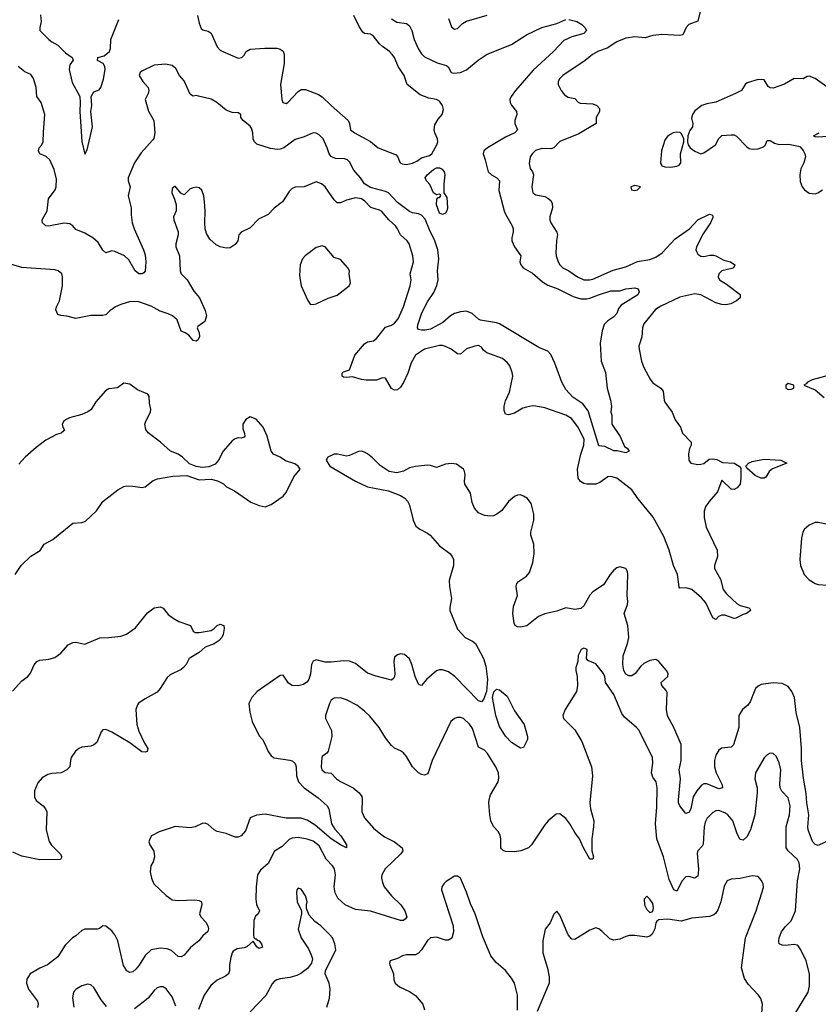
# Model space of a CAD drawing. Header units: inches. Extents: x 2001573 to 2220545, y 644482 to 846830.
# Tile 95 of 256: x 2040136 to 2045451, y 730748 to 737302. Entities that reach past the tile are written whole.
import ezdxf

# ---------------------------------------------------------------- set-up
doc = ezdxf.new("R2010")
doc.units = ezdxf.units.IN
doc.header["$MEASUREMENT"] = 0
doc.layers.add('C0743', color=7, linetype='Continuous')

msp = doc.modelspace()

# ---------------------------------------------------------------- linework, layer by layer
at = {"layer": 'C0743', "color": 5}
for points, elevation in [([(2044664, 737356), (2044648.2, 737291.8), (2044590, 737269.8), (2044571.9, 737250), (2044550, 737202.2), (2044530, 737196.5), (2044410, 737204.6), (2044350, 737197.5), (2044298.4, 737181.7), (2044230, 737187.9), (2044170, 737179.8), (2044110, 737153.7), (2044046.6, 737113.4), (2043987.9, 737092.1), (2043948, 737070), (2043899.5, 737030), (2043750, 736929.7), (2043730.3, 736910), (2043719, 736890), (2043719.7, 736870), (2043738.8, 736830), (2043761.5, 736801.5), (2043787.2, 736787.2), (2043830, 736777), (2043852.4, 736752.4), (2043865.4, 736745.4), (2043950, 736742.2), (2043977.6, 736730), (2043994.4, 736710), (2043994.9, 736690), (2043972, 736650), (2043972.4, 736610), (2043858.2, 736541.8), (2043730, 736490.9), (2043690, 736448.6), (2043670, 736442.6), (2043610, 736443.7), (2043569.4, 736430.6), (2043548, 736412), (2043533.6, 736390), (2043525.7, 736345.7), (2043532.3, 736312.3), (2043548.7, 736290), (2043555.2, 736270), (2043544.6, 736190), (2043550.3, 736150.3), (2043570, 736136.5), (2043630, 736124.5), (2043650, 736114.9), (2043670, 736099), (2043679.6, 736079.6), (2043683, 736050), (2043663.2, 735990), (2043663.9, 735970), (2043671.1, 735950), (2043711.7, 735888.3), (2043714.6, 735870), (2043707.6, 735830), (2043704.4, 735750), (2043706, 735730), (2043719.7, 735690), (2043731.3, 735670), (2043750, 735651.3), (2043790.3, 735630), (2043848, 735590), (2043890, 735570.3), (2043928, 735570), (2043950, 735575.9), (2044086.2, 735633.8), (2044170, 735657), (2044247.3, 735692.7), (2044330, 735705.7), (2044370, 735720.9), (2044412.4, 735750), (2044497.6, 735842.4), (2044592.9, 735910), (2044650, 735970.2), (2044727.3, 736007.3), (2044743, 736003), (2044750, 735996), (2044750, 735985.2), (2044734.5, 735950), (2044684.4, 735875.6), (2044641.4, 735790), (2044636.9, 735770), (2044639.7, 735759.7), (2044650, 735741.7), (2044670, 735728.1), (2044690, 735726), (2044730, 735734.6), (2044754.3, 735734.3), (2044770, 735730.2), (2044821.7, 735701.7), (2044867.7, 735690), (2044895.8, 735670), (2044885.5, 735650), (2044875.1, 735644.9), (2044810, 735629.7), (2044789.4, 735610.6), (2044784, 735590), (2044794.4, 735570), (2044840.7, 735540.7), (2044931.8, 735471.8), (2044932, 735450), (2044907, 735430), (2044868.4, 735411.6), (2044834.9, 735405.1), (2044810, 735406.4), (2044770, 735418.2), (2044670, 735470.4), (2044630, 735476.7), (2044530, 735454.5), (2044404, 735396), (2044367.4, 735372.6), (2044290, 735277.6), (2044280.5, 735250), (2044276.6, 735190), (2044257.4, 735130), (2044258.7, 735110), (2044273.6, 735030), (2044290, 734986.7), (2044330.9, 734910), (2044350, 734884.8), (2044404, 734850), (2044419.6, 734830), (2044424.9, 734770), (2044430, 734757.3), (2044478.3, 734690), (2044498, 734638), (2044533.1, 734590), (2044546.7, 734550), (2044603.8, 734490), (2044604.4, 734470), (2044593.1, 734446.9), (2044588, 734412), (2044590.4, 734370), (2044603.7, 734350), (2044650, 734341.5), (2044670, 734342.6), (2044690, 734348.1), (2044723.9, 734376.1), (2044750, 734379.7), (2044775.1, 734375.1), (2044814.4, 734354.4), (2044891, 734350), (2044924.7, 734330), (2044936, 734316), (2044936, 734250), (2044931, 734210), (2044910, 734185.2), (2044890, 734175.3), (2044876.4, 734176.4), (2044870, 734178), (2044810, 734238), (2044779.7, 734160.3), (2044724.7, 734095.3), (2044701, 734059.1), (2044692.1, 734030), (2044692.2, 733987.8), (2044704.2, 733924.2), (2044778.9, 733770), (2044779.6, 733730), (2044760.2, 733670), (2044760.2, 733650), (2044799.1, 733579.1), (2044818.5, 733510), (2044839.6, 733479.6), (2044910, 733414.9), (2044930, 733402.4), (2044987.7, 733387.7), (2044998.5, 733378.5), (2045000.7, 733370), (2044973.4, 733350), (2044950, 733343.5), (2044902.4, 733317.6), (2044890, 733316.2), (2044830, 733338), (2044810, 733339.2), (2044786.8, 733330), (2044770, 733309), (2044750, 733321.2), (2044701.4, 733421.4), (2044674.5, 733454.6), (2044609.9, 733509.9), (2044570, 733520.3), (2044530, 733518), (2044523.9, 733523.9), (2044512.9, 733610), (2044487.2, 733670), (2044457.4, 733770), (2044422.7, 733862.7), (2044350.9, 733990.9), (2044252.5, 734112.5), (2044210, 734173.2), (2044110, 734249.8), (2044070, 734262.3), (2044050, 734259.8), (2043997.7, 734222.3), (2043969.6, 734210.4), (2043910, 734210.7), (2043890, 734215.1), (2043867.3, 734227.3), (2043852.8, 734250), (2043849.3, 734310), (2043870.8, 734410), (2043891.1, 734470), (2043891.7, 734510), (2043850, 734593.1), (2043808, 734648), (2043770, 734669.8), (2043630, 734718.4), (2043570, 734729.8), (2043550, 734730.8), (2043510, 734723.8), (2043484.5, 734715.5), (2043430, 734683.5), (2043390, 734671.8), (2043370, 734676), (2043360.4, 734700.4), (2043360.3, 734730), (2043370, 734766), (2043396.5, 734823.5), (2043418.6, 734930), (2043414.3, 734954.3), (2043397.5, 734997.5), (2043381.2, 735021.2), (2043350, 735046.4), (2043244.4, 735084.4), (2043222.6, 735102.5), (2043210, 735123.1), (2043190, 735133.6), (2043164, 735130), (2043110, 735111.1), (2043070, 735075.1), (2043050, 735077), (2043008, 735107.9), (2042970, 735126.6), (2042950, 735133.3), (2042930, 735133.7), (2042830.5, 735110), (2042770.4, 735070), (2042742, 735018), (2042719.4, 734950), (2042690, 734886.6), (2042670, 734855.6), (2042650, 734839.2), (2042630, 734835.1), (2042610, 734848.2), (2042570, 734916.9), (2042550, 734918), (2042510, 734902.6), (2042441.8, 734901.8), (2042410, 734906.3), (2042350, 734925.1), (2042310, 734920.9), (2042290, 734923.7), (2042281.2, 734930), (2042282.7, 734950), (2042290, 734957.3), (2042330, 734971), (2042365.6, 735070), (2042430, 735145.5), (2042450, 735157.6), (2042490, 735164.9), (2042510, 735179.6), (2042570, 735254.6), (2042610, 735267.9), (2042630, 735282.2), (2042654.3, 735310), (2042691.3, 735390), (2042733.8, 735530), (2042740.4, 735570), (2042733.7, 735610), (2042757.7, 735690), (2042752.7, 735730), (2042728.8, 735810), (2042715.1, 735830), (2042669.3, 735869.3), (2042650.6, 735910), (2042636.2, 735930), (2042593.8, 735970), (2042545.4, 736025.4), (2042530, 736035.3), (2042472.5, 736052.5), (2042434, 736093.9), (2042410, 736109.8), (2042370, 736115.7), (2042310, 736100.2), (2042270, 736082.6), (2042250, 736083.5), (2042230, 736102.7), (2042169, 736189), (2042144.5, 736210), (2042110, 736223.5), (2042030, 736189.7), (2041970, 736187.8), (2041950, 736178), (2041930, 736158.7), (2041885.5, 736090), (2041830, 736046.8), (2041790, 736004.8), (2041725.8, 735974.2), (2041670, 735917.2), (2041610, 735887.8), (2041593.7, 735870), (2041587.2, 735830), (2041570, 735805.1), (2041536, 735784), (2041510, 735780.4), (2041469.8, 735789.7), (2041442.8, 735802.8), (2041402.2, 735842.2), (2041379.8, 735879.7), (2041371.1, 735910), (2041368.2, 735950), (2041371.5, 736030), (2041365.6, 736090), (2041360.5, 736130), (2041347.5, 736167.5), (2041330, 736182.7), (2041310, 736186.6), (2041290, 736183.7), (2041270, 736177), (2041230, 736137.2), (2041207.5, 736147.5), (2041170, 736194), (2041150, 736178), (2041148.4, 736150), (2041167.4, 736107.4), (2041176.5, 736070), (2041176.5, 736030), (2041159.6, 735990), (2041161.3, 735970), (2041190.1, 735890), (2041190.8, 735869.2), (2041176.1, 735810), (2041176, 735790), (2041199.3, 735730), (2041204.7, 735630), (2041211.5, 735610), (2041251.4, 735570), (2041294.7, 735494.7), (2041331.8, 735450), (2041370, 735365.5), (2041380.3, 735330), (2041367.2, 735292.8), (2041320.5, 735259.5), (2041317.3, 735250), (2041330, 735218), (2041332.7, 735192.8), (2041322, 735170), (2041310, 735161.6), (2041290, 735167.6), (2041262, 735202), (2041238.4, 735218.4), (2041210, 735229.5), (2041183.3, 735303.3), (2041152.3, 735330), (2041124.5, 735344.5), (2041070, 735361.6), (2041010, 735395.8), (2040930, 735423.5), (2040873.2, 735426.8), (2040810, 735405.4), (2040774, 735390), (2040736, 735364), (2040710, 735338), (2040690, 735332), (2040610, 735334.2), (2040510, 735314), (2040450, 735329.6), (2040410, 735332), (2040390, 735339.3), (2040377.6, 735370), (2040381.3, 735390), (2040400.3, 735430), (2040420.3, 735530), (2040420.5, 735590), (2040416.2, 735610), (2040392.3, 735630), (2040370, 735638), (2040150, 735653.1), (2040075.4, 735675.4)], 380), ([(2040274.5, 737334.5), (2040279.2, 737290), (2040269.8, 737250), (2040269.6, 737230), (2040330, 737169.7), (2040350, 737153.6), (2040390, 737133), (2040440.9, 737080.9), (2040485.2, 737050), (2040492.5, 737032.5), (2040470, 737000.7), (2040464.5, 736970), (2040484.9, 736884.9), (2040536.3, 736790), (2040539.5, 736750), (2040536.5, 736690), (2040549.7, 736490.3), (2040570, 736408), (2040584.7, 736435.3), (2040619.7, 736590), (2040610.2, 736690), (2040615.2, 736730), (2040611.2, 736790), (2040630, 736821.7), (2040665.2, 736834.7), (2040676.9, 736850), (2040693.5, 736906.5), (2040705.4, 736970), (2040702.2, 736990), (2040691, 737011), (2040654.8, 737030), (2040656, 737050), (2040698.5, 737061.5), (2040733.4, 737090), (2040740.2, 737110), (2040743.6, 737170), (2040795.9, 737304.1)], 340), ([(2041320.3, 737330), (2041330, 737279), (2041344.1, 737244.1), (2041354.7, 737234.7), (2041390, 737225.6), (2041410, 737211.6), (2041450, 737122), (2041470, 737099.5), (2041489, 737090), (2041590, 737046), (2041614, 737050), (2041630, 737066), (2041643.8, 737090), (2041670, 737105.4), (2041767.8, 737112.2), (2041848.3, 737111.7), (2041870, 737105.1), (2041890, 737092), (2041895.7, 737070), (2041895.2, 737010), (2041872, 736870), (2041881.1, 736770), (2041886.9, 736750), (2041910, 736744), (2041920.5, 736750), (2041990, 736823.5), (2042010, 736837.2), (2042037.3, 736837.3), (2042123.9, 736803.9), (2042150, 736788.2), (2042208.4, 736730), (2042321.3, 736630), (2042331.8, 736610), (2042338, 736570), (2042364.5, 736550), (2042470.8, 736490.8), (2042521.2, 736450), (2042642, 736402), (2042651.5, 736391.5), (2042667.6, 736350), (2042682, 736342), (2042710, 736337.6), (2042750, 736347), (2042779.6, 736360.4), (2042810, 736383.1), (2042862.4, 736397.6), (2042878.3, 736410), (2042912.1, 736470), (2042918.4, 736490), (2042916.6, 736510), (2042898.8, 736550), (2042895, 736570), (2042898.7, 736601.3), (2042920.2, 736639.8), (2042948.6, 736671.4), (2042955.5, 736704.5), (2042950.8, 736730), (2042930, 736760.2), (2042910, 736770.8), (2042859.4, 736779.4), (2042802, 736802), (2042714.4, 736870), (2042694.6, 736930), (2042654, 736990), (2042630.3, 737050), (2042615.3, 737070), (2042596.4, 737090), (2042550, 737122.6), (2042530, 737142.3), (2042490, 737193.4), (2042470, 737205.7), (2042430.3, 737210.3), (2042419.9, 737219.9), (2042395.8, 737255.8), (2042359.6, 737330)], 340), ([(2042988.9, 737310), (2043010, 737254.8), (2043030, 737238), (2043050, 737244.4), (2043082.6, 737277.4), (2043108.7, 737291.3), (2043247.4, 737332.6)], 380), ([(2043790, 737303.2), (2043843, 737290), (2043876.4, 737270), (2043898, 737250), (2043908, 737230), (2043890.6, 737210), (2043810, 737188.7), (2043757.4, 737162.6), (2043689.5, 737090.5), (2043552.9, 736967.1), (2043436.2, 736830), (2043406.5, 736790), (2043398, 736770), (2043401.3, 736750), (2043410, 736734), (2043442, 736690), (2043445.5, 736670), (2043430.5, 736630), (2043430.4, 736610), (2043448.4, 736570), (2043430.4, 736550), (2043370, 736520.2), (2043248.9, 736450), (2043224.9, 736430), (2043220.3, 736410), (2043234.9, 736370), (2043254, 736290), (2043275.3, 736270), (2043311.6, 736250), (2043330.2, 736230), (2043325.3, 736165.3), (2043360.7, 736030), (2043368.6, 736008.6), (2043414, 735930), (2043420.4, 735910), (2043420.4, 735890), (2043410.3, 735850), (2043411.5, 735830), (2043430.2, 735790), (2043470.3, 735730), (2043463.8, 735690), (2043470.4, 735670), (2043487.2, 735650), (2043550, 735614.4), (2043616.1, 735556.1), (2043650, 735534.1), (2043718.3, 735510), (2043818.8, 735458.8), (2043870, 735443.3), (2043910, 735443.1), (2043930, 735447.9), (2043988.3, 735471.7), (2044070, 735497.3), (2044130, 735498), (2044170.2, 735510.2), (2044230, 735516.3), (2044251.3, 735510), (2044258.8, 735490), (2044250.6, 735470), (2044138.7, 735401.3), (2044120.9, 735379.1), (2044110, 735346.6), (2044090, 735323.7), (2044050, 735298), (2044026.6, 735273.4), (2044012.1, 735230), (2044000.2, 735150), (2044004.9, 735030), (2044034.1, 734954.1), (2044044.9, 734850), (2044068.4, 734770), (2044075.5, 734730), (2044071.3, 734690), (2044076, 734670), (2044077.3, 734610), (2044131.3, 734528.7), (2044162, 734462), (2044178, 734450), (2044192, 734430), (2044170, 734418), (2044112.7, 734432.7), (2044090, 734432.3), (2044030, 734462), (2043990, 734466), (2043918.7, 734698.7), (2043884.3, 734744.3), (2043816.8, 734790), (2043770, 734839.8), (2043743.9, 734890), (2043696.6, 735016.6), (2043670, 735073.2), (2043650, 735095.6), (2043590, 735119.2), (2043330, 735278), (2043310, 735285.2), (2043202.9, 735302.9), (2043188.7, 735308.7), (2043147.1, 735347.1), (2043110, 735360.9), (2043070, 735358.4), (2043030, 735345.8), (2043003.2, 735330), (2042952.4, 735287.6), (2042870, 735242.6), (2042835.6, 735235.6), (2042810, 735235.4), (2042790, 735240.7), (2042784, 735250), (2042785.6, 735270), (2042811.4, 735350), (2042850, 735424), (2042892.9, 735487.1), (2042911.9, 735531.9), (2042920.2, 735570), (2042916.5, 735630), (2042926.2, 735710), (2042918.4, 735770), (2042899.3, 735830), (2042862.4, 735902.4), (2042834.6, 735974.6), (2042810, 736002), (2042790, 736010.9), (2042750, 736016.8), (2042730, 736026), (2042650, 736084.8), (2042589.8, 736150), (2042570, 736159.2), (2042470, 736185.8), (2042429.8, 736210), (2042404.8, 736250), (2042360.9, 736300.9), (2042330, 736356.9), (2042318, 736370), (2042296.6, 736376.6), (2042237.7, 736377.7), (2042210, 736391.1), (2042196.1, 736410), (2042183.1, 736450), (2042154.8, 736510), (2042130, 736535.4), (2042110, 736546.9), (2042090, 736548.4), (2042030, 736523.1), (2041970, 736505.4), (2041893.6, 736450), (2041870, 736440.9), (2041850, 736438.9), (2041805, 736445), (2041714.6, 736474.6), (2041698.4, 736490), (2041689.8, 736510), (2041688.3, 736550), (2041679.4, 736579.4), (2041670, 736593.2), (2041622.7, 736630), (2041608.7, 736650), (2041608, 736670), (2041590, 736682), (2041550, 736685.2), (2041510, 736699.5), (2041447.3, 736750), (2041410, 736772.2), (2041326.2, 736793.8), (2041310, 736796.9), (2041290, 736793.6), (2041278.7, 736798.7), (2041270, 736806), (2041230, 736895.6), (2041199.7, 736930), (2041176.2, 736976.2), (2041150, 736997.6), (2041105.4, 737005.4), (2041030, 736999.8), (2040950, 736958.9), (2040938.4, 736950), (2040930.4, 736930), (2040954.9, 736890), (2040990, 736850.4), (2040996.5, 736830), (2040991.6, 736810), (2040971.8, 736770), (2040992.5, 736692.5), (2041028.7, 736630), (2041034.9, 736550), (2041028.2, 736511.8), (2041020.9, 736499.1), (2040945.1, 736414.9), (2040899.5, 736350), (2040856.9, 736250), (2040858, 736230), (2040870.3, 736190), (2040856.9, 736130), (2040876.9, 736050), (2040876.9, 736003.1), (2040884.4, 735950), (2040897.3, 735910), (2040960.2, 735770), (2040970, 735736), (2040976, 735690), (2040970, 735628.7), (2040963, 735617), (2040951.3, 735610), (2040930, 735611.5), (2040903.9, 735630), (2040862.6, 735702.6), (2040834.3, 735730), (2040770, 735759.8), (2040750, 735763.1), (2040710, 735751.3), (2040690, 735767.8), (2040657.9, 735817.9), (2040623.5, 735850), (2040570, 735882.2), (2040510, 735906.6), (2040489.6, 735930), (2040470, 735943.1), (2040430, 735948.3), (2040328.6, 735928.6), (2040309.8, 735929.8), (2040287.6, 735950), (2040286.3, 735970), (2040319.7, 736030), (2040327.1, 736110), (2040372.8, 736170), (2040378.7, 736190), (2040381.3, 736241.3), (2040365.6, 736305.6), (2040336.4, 736370), (2040311.8, 736391.8), (2040270, 736409.7), (2040261.7, 736430), (2040266.6, 736450), (2040284, 736470), (2040293.3, 736490), (2040293.9, 736553.9), (2040304, 736670), (2040279.8, 736750), (2040249.4, 736790), (2040246.6, 736850), (2040228.3, 736910), (2040210, 736938.3), (2040170, 736955.1), (2040125.2, 736990)], 360), ([(2042610, 737306.7), (2042645.5, 737285.5), (2042710, 737275.9), (2042730, 737261.7), (2042745.1, 737230), (2042762, 737170), (2042788.5, 737110), (2042810, 737074.6), (2042830, 737054), (2042914.2, 737014.2), (2042976.7, 736996.7), (2042988.7, 736988.7), (2043008, 736950), (2043025.4, 736945.4), (2043070, 736951.6), (2043110, 736969.2), (2043186.3, 737033.7), (2043246.7, 737073.3), (2043410, 737136.1), (2043510, 737202.2), (2043610, 737249.2), (2043710, 737275.8), (2043770, 737302.8)], 360), ([(2045523, 736843), (2045429.7, 736909.7), (2045390, 736927), (2045375.9, 736924.1), (2045350, 736909.5), (2045290, 736911.5), (2045226.2, 736873.8), (2045150, 736845.6), (2045130, 736848.5), (2045118, 736858), (2045090, 736902.7), (2045050, 736903.6), (2044978.4, 736881.6), (2044964, 736870), (2044939.1, 736830), (2044900.7, 736810), (2044770, 736754), (2044710, 736743.1), (2044675.5, 736730), (2044630, 736695.8), (2044613.6, 736670), (2044607.5, 736647.5), (2044617, 736610), (2044614.4, 736590), (2044596.5, 736563.5), (2044583, 736530), (2044580.5, 736490), (2044585.5, 736470), (2044597.4, 736450), (2044630, 736426.7), (2044670, 736410.3), (2044690, 736416.5), (2044766.6, 736470), (2044790, 736510.6), (2044809.8, 736530.2), (2044870, 736536.4), (2044890, 736534.9), (2044907, 736527), (2044975.1, 736455.1), (2044990, 736444.9), (2045010, 736439.7), (2045050, 736442.9), (2045085.3, 736454.7), (2045099.7, 736470), (2045110, 736498.8), (2045130, 736498), (2045159.6, 736479.6), (2045190, 736471.1), (2045253.4, 736473.4), (2045319.3, 736459.3), (2045330, 736454.8), (2045350, 736430.7), (2045361.1, 736410), (2045364.9, 736390), (2045355.2, 736350), (2045335.3, 736310), (2045328.5, 736268.5), (2045330, 736224.7), (2045344.4, 736190), (2045359.1, 736170), (2045390, 736148.2), (2045430, 736143.8), (2045448.7, 736150), (2045479.5, 736170)], 420), ([(2045572, 736530), (2045450, 736519.5), (2045430, 736522.7), (2045419, 736530), (2045457.2, 736550)], 420), ([(2045550, 734942.4), (2045410, 734905.2), (2045378, 734890), (2045370, 734878), (2045354, 734870), (2045430, 734839.1), (2045490, 734788)], 420), ([(2040106.4, 733610), (2040145.1, 733670), (2040210, 733730.3), (2040271.8, 733768.2), (2040299.6, 733810), (2040357.5, 733842.5), (2040489.6, 733950), (2040550, 733955.3), (2040574.9, 733965.1), (2040648.2, 734031.8), (2040690, 734096), (2040790, 734173.4), (2040830, 734194.3), (2040850, 734198.3), (2040890, 734197.4), (2040951.9, 734188.1), (2040970, 734193.4), (2041024.7, 734235.3), (2041053.3, 734246.7), (2041155.6, 734264.4), (2041247.5, 734267.5), (2041330, 734238.7), (2041410, 734242.8), (2041452.1, 734232.1), (2041492.5, 734212.5), (2041512.3, 734192.3), (2041565.4, 734165.4), (2041674.9, 734090), (2041730, 734068.1), (2041770, 734060.2), (2041810, 734075.8), (2041890, 734130.6), (2041910, 734154), (2041961.6, 734258.4), (2042002, 734310), (2041988.7, 734330), (2041966.3, 734346.3), (2041905.1, 734365.1), (2041870, 734389.3), (2041825.2, 734410), (2041809.6, 734429.6), (2041783.5, 734530), (2041756.9, 734590), (2041710, 734642.4), (2041670, 734659.6), (2041640.2, 734639.8), (2041621.7, 734610), (2041621.8, 734581.8), (2041633.2, 734546.8), (2041634, 734530), (2041630, 734524), (2041610, 734517), (2041590, 734518), (2041570, 734512.6), (2041550, 734499.2), (2041490.3, 734430), (2041459.5, 734370), (2041436.6, 734343.4), (2041395, 734325), (2041350, 734321.1), (2041310, 734327.3), (2041266.2, 734346.2), (2041219.3, 734390), (2041190, 734409.6), (2041139.3, 734430), (2041072.7, 734490), (2040990, 734551.6), (2040974.9, 734574.9), (2040969.7, 734609.7), (2040974.8, 734630), (2041006.2, 734690), (2041008.4, 734710), (2040999.7, 734750), (2040996.6, 734796.6), (2040989.3, 734810), (2040919.4, 734839.4), (2040870, 734875.8), (2040830, 734883), (2040787.7, 734852.3), (2040730, 734844.4), (2040707.3, 734832.7), (2040642.3, 734757.7), (2040611.7, 734708.3), (2040590, 734691.8), (2040550, 734674.5), (2040468.5, 734651.5), (2040441.7, 734638.3), (2040430.8, 734630), (2040418.8, 734610), (2040422.8, 734590), (2040434, 734570), (2040430, 734565.2), (2040411, 734550), (2040380, 734540), (2040310, 734504.2), (2040245.2, 734454.8), (2040172, 734390), (2040130, 734342.9)], 420), ([(2045535.2, 731844.8), (2045450, 731804.7), (2045430, 731810.9), (2045412.1, 731832.1), (2045383.4, 731910), (2045380.7, 731930), (2045388.1, 732010), (2045374, 732090), (2045371.3, 732151.3), (2045352.5, 732252.5), (2045339.5, 732370), (2045339.9, 732450), (2045328.8, 732590), (2045302.6, 732690), (2045291.9, 732790), (2045275.8, 732830), (2045250, 732862.9), (2045210, 732882.5), (2045150, 732887.7), (2045070, 732876), (2045050, 732866.3), (2045033.7, 732850), (2044998, 732762), (2044981, 732739), (2044945.7, 732710), (2044921.7, 732670), (2044923.1, 732590), (2044885.7, 732474.3), (2044870, 732460.9), (2044807.7, 732452.3), (2044790, 732440.9), (2044770, 732407.6), (2044760.1, 732370), (2044759.5, 732330), (2044770.9, 732290), (2044810.2, 732210), (2044812.6, 732190), (2044790, 732183.4), (2044710, 732215.7), (2044690, 732214.8), (2044673.8, 732206.2), (2044642.2, 732170), (2044617.2, 732130), (2044603.6, 732050), (2044590, 732025.6), (2044570, 732019.3), (2044529.8, 732070), (2044521.5, 732090), (2044519.9, 732110), (2044534.5, 732250), (2044525.2, 732310), (2044539.4, 732370), (2044537.7, 732477.7), (2044489.8, 732590), (2044448, 732668), (2044441.7, 732710), (2044444.4, 732824.4), (2044438, 732838), (2044409.7, 732870), (2044405.1, 732890), (2044449.7, 732930), (2044451.1, 732950), (2044439.7, 732970), (2044390, 733029.6), (2044370, 733042.9), (2044330, 733037.4), (2044290, 733017.2), (2044270, 732999.7), (2044232.6, 732950), (2044210, 732935.3), (2044190, 732934.8), (2044170, 732946.5), (2044157, 732970), (2044149.8, 733010.2), (2044151.4, 733068.6), (2044180.2, 733150), (2044189, 733190), (2044183.1, 733270), (2044159.7, 733350), (2044180.5, 733410), (2044183.1, 733430), (2044179.8, 733470), (2044183, 733610), (2044180.7, 733630), (2044170, 733649.2), (2044130, 733659.5), (2044110, 733654), (2044090, 733637), (2044064.9, 733610), (2044020.4, 733539.6), (2043950, 733492.8), (2043930, 733471.8), (2043890, 733401.6), (2043870, 733383.5), (2043830, 733375.3), (2043770, 733386.9), (2043710, 733365.1), (2043630, 733348), (2043589.4, 733329.4), (2043511.8, 733268.2), (2043470, 733257.6), (2043450, 733259.8), (2043434.5, 733270), (2043426.2, 733286.2), (2043417.6, 733350), (2043423, 733397), (2043449.8, 733470), (2043439.1, 733530), (2043445.5, 733550), (2043456.5, 733563.5), (2043510, 733597.4), (2043530, 733622.4), (2043551.2, 733688.8), (2043561, 733750), (2043558.4, 733810), (2043537.6, 733870), (2043538.4, 733890), (2043558, 733970), (2043558.8, 734010), (2043540.7, 734080.7), (2043514.7, 734114.7), (2043490, 734131.5), (2043470, 734138.7), (2043450, 734136.9), (2043430, 734128.2), (2043390, 734095.4), (2043344.3, 734035.7), (2043312.2, 734010), (2043290, 734000.3), (2043270, 733997.7), (2043230, 734002), (2043190, 734020.3), (2043162, 734050), (2043147.3, 734087.3), (2043136.1, 734150), (2043097.8, 734210), (2043095.5, 734230), (2043101.1, 734270), (2043096.9, 734296.9), (2043089.8, 734309.8), (2043043.5, 734343.5), (2043010, 734347.7), (2042970, 734343.9), (2042910, 734321.7), (2042870, 734334.7), (2042850, 734336.3), (2042770, 734327.6), (2042730, 734318.5), (2042690, 734296.9), (2042645.1, 734285.1), (2042595.5, 734295.5), (2042535.1, 734335.1), (2042484.7, 734384.7), (2042450, 734411.5), (2042430, 734424.2), (2042410, 734429.7), (2042390, 734428.2), (2042330, 734400.5), (2042310, 734395.8), (2042250.5, 734409.5), (2042230, 734409.6), (2042186, 734390), (2042176, 734370), (2042201, 734330), (2042371, 734230), (2042450, 734192.7), (2042590, 734166), (2042670, 734135.3), (2042698.2, 734118.2), (2042717.4, 734097.4), (2042730.2, 734070.2), (2042754, 733970), (2042771.8, 733931.8), (2042799.1, 733910), (2042850, 733884.2), (2042868.4, 733870), (2042930, 733799.5), (2042998, 733750), (2043014.4, 733730), (2043022.6, 733710), (2043023.6, 733670), (2042994.3, 733570), (2042996.1, 733530), (2043009.1, 733450), (2042998.5, 733390), (2042999.7, 733370), (2043050, 733245.3), (2043101.7, 733190), (2043150, 733165.5), (2043169.4, 733149.4), (2043222.6, 733050), (2043237.9, 732997.9), (2043250.2, 732909.8), (2043242.2, 732830), (2043222.3, 732777.7), (2043210, 732762.4), (2043190, 732768.3), (2043031.2, 732931.2), (2042990, 732960.2), (2042950, 732974.9), (2042930, 732975.2), (2042910, 732968), (2042843.8, 732910), (2042810, 732869.3), (2042795.5, 732875.5), (2042790, 732879), (2042767.6, 732930), (2042746.6, 733010), (2042730, 733048.7), (2042696.5, 733076.5), (2042670, 733082), (2042650, 733075.3), (2042630, 733058), (2042625.5, 733030), (2042632.7, 732950), (2042630.5, 732930), (2042624, 732916), (2042610, 732905.2), (2042508.1, 732931.9), (2042450, 732952.6), (2042370, 733017.4), (2042331.8, 733031.8), (2042290, 733034.6), (2042210, 733024.8), (2042170, 733024.5), (2042110, 733041.1), (2042090, 733032.8), (2042077.3, 733010), (2042072.4, 732947.6), (2042060.4, 732910), (2042047.7, 732892.2), (2042023.8, 732876.2), (2041990, 732867.1), (2041949, 732870), (2041924.9, 732884.9), (2041890, 732939.5), (2041870, 732937.6), (2041715.8, 732830), (2041680.3, 732790), (2041662, 732750), (2041666.6, 732693.4), (2041683.7, 732630), (2041730, 732534.8), (2041751.9, 732511.9), (2041766.1, 732486.1), (2041788.9, 732430), (2041810, 732402), (2041830, 732388.9), (2041933.7, 732373.7), (2041950, 732368.7), (2041970, 732350.4), (2041976.9, 732330), (2041978.6, 732270), (2041992.6, 732230), (2042029.1, 732190), (2042122.6, 732122.6), (2042182.3, 732070), (2042193.2, 732050), (2042211.8, 731950), (2042234, 731914), (2042274, 731870), (2042310.2, 731810), (2042310.3, 731789.7), (2042270, 731809.8), (2042210, 731849.2), (2042101.6, 731941.6), (2042050, 731974.2), (2042010, 731986.7), (2041910, 731986.2), (2041770, 732013.1), (2041712.1, 732007.9), (2041670.4, 731990), (2041638, 731902), (2041610.2, 731869.8), (2041590, 731859.7), (2041570, 731859.7), (2041510, 731884.7), (2041450, 731898), (2041430, 731909.6), (2041390, 731945.6), (2041370, 731953), (2041350, 731951.6), (2041302.8, 731930), (2041270, 731923.1), (2041170, 731932.2), (2041064.3, 731895.7), (2041013.4, 731870), (2041001.1, 731850), (2040996.5, 731830), (2041001.5, 731810), (2041028.4, 731768.4), (2041033, 731730), (2041024.5, 731695.5), (2041007.9, 731670), (2041003.5, 731630), (2041012.7, 731587.3), (2041028.6, 731550), (2041110, 731473.4), (2041150, 731444.7), (2041190, 731438.4), (2041302.6, 731442.6), (2041330, 731439.3), (2041346.8, 731430), (2041348, 731410), (2041333, 731350), (2041340.5, 731330), (2041375, 731295), (2041388.9, 731270), (2041393.1, 731250), (2041387.6, 731232.4), (2041355.8, 731204.2), (2041327.7, 731170), (2041273.5, 731126.5), (2041230, 731074.5), (2041210, 731064.5), (2041190, 731067.3), (2041145.4, 731105.4), (2041118, 731118), (2041070, 731122.5), (2041010, 731109.8), (2040970, 731073.3), (2040931.7, 731008.3), (2040910, 730981.1), (2040890, 730964.2), (2040870, 730960.7), (2040850, 730971.6), (2040826.1, 731006.1), (2040789.1, 731170), (2040770, 731211.2), (2040750, 731238.3), (2040710, 731268), (2040690.4, 731269.6), (2040667.8, 731252.2), (2040652.4, 731247.6), (2040570, 731248.6), (2040550, 731240.4), (2040510, 731202.9), (2040488, 731190), (2040439.1, 731140.9), (2040390, 731064.5), (2040321.3, 731010), (2040270, 730988.7), (2040204.9, 730950), (2040183.4, 730916.6), (2040182.3, 730890), (2040194.9, 730850), (2040254.2, 730770), (2040258, 730750), (2040254, 730726)], 420), ([(2045590, 733927.2), (2045450, 733955.6), (2045430, 733954.7), (2045390, 733937.4), (2045358.4, 733910), (2045348.1, 733891.9), (2045340.2, 733850), (2045327.3, 733710), (2045333.2, 733670), (2045356.5, 733610), (2045390, 733574), (2045429.5, 733549.5), (2045450, 733542.6), (2045510, 733538.2)], 420), ([(2040087.5, 732832.5), (2040150, 732901.6), (2040189.7, 732930.3), (2040207.1, 732952.9), (2040232.5, 733007.5), (2040250, 733030.5), (2040270, 733039.3), (2040330, 733044.9), (2040370, 733057.1), (2040410, 733085.5), (2040459.7, 733140.3), (2040490, 733155.5), (2040510, 733158.4), (2040570, 733145.3), (2040670, 733186.9), (2040730, 733188.9), (2040810, 733198.6), (2040847.5, 733212.5), (2040906, 733254), (2040985.6, 733354.4), (2041030, 733387.7), (2041070, 733393), (2041090, 733384), (2041123.9, 733343.9), (2041158, 733318), (2041195.9, 733295.9), (2041272, 733270), (2041291.1, 733231.1), (2041304, 733224), (2041330, 733223.8), (2041410, 733237.4), (2041430.7, 733249.3), (2041450, 733270.4), (2041470, 733278.4), (2041494.8, 733270), (2041497.6, 733250), (2041490.2, 733210), (2041480.9, 733190), (2041463.6, 733170), (2041430, 733146.8), (2041370, 733126), (2041330.1, 733089.9), (2041263.8, 733050), (2041244.6, 733010), (2041225.3, 732990), (2041210, 732977.7), (2041137.8, 732942.2), (2041116.5, 732923.5), (2041070.2, 732850), (2041050, 732826), (2040970, 732781.8), (2040927.8, 732752.2), (2040919.1, 732740.9), (2040908.5, 732710), (2040916.3, 732610), (2040930, 732565.5), (2040966.1, 732486.1), (2040988.2, 732450), (2040984.7, 732430), (2040970, 732426.9), (2040950, 732429.8), (2040870, 732489.7), (2040750, 732560.4), (2040710, 732577.7), (2040690, 732575.1), (2040678, 732562), (2040648.5, 732491.5), (2040630, 732475.1), (2040610, 732466.3), (2040550, 732458.9), (2040530, 732451.1), (2040507, 732433), (2040479.6, 732390), (2040473.4, 732370), (2040470.4, 732330), (2040450, 732309.6), (2040411.3, 732288.7), (2040350, 732284.6), (2040322.8, 732277.2), (2040284.7, 732255.3), (2040256.7, 732223.3), (2040235.6, 732170), (2040234.4, 732130), (2040245.5, 732105.5), (2040292.4, 732070), (2040308.7, 732050), (2040315.8, 732030), (2040311.8, 731910), (2040333, 731833), (2040347, 731807), (2040406, 731750), (2040415.5, 731730), (2040407.3, 731712.7), (2040270, 731710.7), (2040150, 731735.1), (2040090, 731761.3)], 380), ([(2045290, 730676.4), (2045383.4, 730830), (2045392.9, 730870), (2045392.2, 730950), (2045370, 731036.9), (2045335.2, 731110), (2045316.4, 731136.4), (2045310, 731142.2), (2045290, 731145.3), (2045230, 731138.7), (2045210, 731141.3), (2045191.3, 731151.3), (2045188.4, 731168.4), (2045190.8, 731190), (2045206.8, 731230), (2045230, 731263.2), (2045270, 731303.7), (2045298.7, 731370), (2045313.4, 731570), (2045328.5, 731650), (2045322.7, 731690), (2045313, 731713), (2045249.9, 731769.9), (2045238, 731790), (2045237.2, 731930), (2045259.8, 732010), (2045263.7, 732070), (2045250, 732122.9), (2045207.7, 732167.7), (2045196.9, 732190), (2045194.5, 732214.5), (2045200.8, 732310), (2045190, 732356), (2045170, 732399.5), (2045150, 732418.4), (2045130, 732419.6), (2045110, 732409.6), (2045090, 732389.4), (2045033.7, 732290), (2045028.7, 732250), (2045043.7, 732190), (2045043.9, 732156.1), (2045028, 732010), (2044999.1, 731910), (2044976.2, 731863.8), (2044950, 731840.9), (2044930, 731846), (2044910, 731882.7), (2044881.2, 731970), (2044850, 732008.4), (2044830, 732023.1), (2044790, 732038.7), (2044770, 732035.6), (2044750, 732025.6), (2044711.8, 731988.2), (2044698.5, 731961.5), (2044691.6, 731930), (2044685.2, 731814.8), (2044678.5, 731801.5), (2044649.3, 731770.7), (2044645.2, 731754.8), (2044654, 731646), (2044650, 731601.2), (2044630, 731587.3), (2044590, 731599.7), (2044570, 731596.4), (2044545.2, 731570), (2044510, 731501.2), (2044490, 731509.3), (2044457.9, 731577.9), (2044421.1, 731730), (2044375.5, 731850), (2044368.1, 731950), (2044377.3, 732062.7), (2044378.8, 732190), (2044371.1, 732230), (2044350, 732259.3), (2044341.1, 732290), (2044350, 732354), (2044347.3, 732390), (2044258.3, 732570), (2044241.3, 732590), (2044160.1, 732660.1), (2044143, 732683), (2044090, 732809.7), (2044034, 732890), (2044029.7, 732930), (2044022, 732950), (2043970, 733015.3), (2043916.4, 733036.4), (2043908, 733050), (2043912.3, 733110), (2043890, 733119), (2043872, 733110), (2043852, 733070), (2043851.3, 733030), (2043836.3, 732990), (2043836.3, 732970), (2043845.5, 732930), (2043848.7, 732868.7), (2043842.6, 732830), (2043766, 732710), (2043751.3, 732670), (2043756, 732650), (2043830, 732574.9), (2043877.6, 732497.6), (2043941.5, 732330), (2043949, 732269), (2043930.2, 732090), (2043935.5, 732050), (2043956.1, 731970), (2043955.2, 731930), (2043943.8, 731850), (2043943.1, 731770), (2043954.2, 731730), (2043950, 731713.2), (2043930, 731714), (2043888.2, 731790), (2043862, 731850), (2043830, 731892.3), (2043797.4, 731950), (2043770, 731984.2), (2043730, 732016.2), (2043705.3, 732014.7), (2043653.4, 731970), (2043630, 731942.7), (2043541.3, 731810), (2043521.3, 731790), (2043471.2, 731768.8), (2043430, 731763.5), (2043370, 731765.9), (2043352.8, 731772.8), (2043342.5, 731782.5), (2043337.1, 731790), (2043338.9, 731850), (2043334.6, 731874.6), (2043319.4, 731899.4), (2043290, 731931.5), (2043271.9, 731970), (2043264.1, 732010), (2043258.7, 732090), (2043259.8, 732110), (2043270, 732143), (2043320.5, 732230), (2043325.6, 732254.4), (2043321.7, 732290), (2043303.9, 732330), (2043250, 732416.9), (2043230, 732439.7), (2043190, 732460.7), (2043150, 732585.1), (2043130, 732613), (2043090, 732649.7), (2043070, 732657.4), (2043050, 732658), (2043029.1, 732650.9), (2043004.4, 732630), (2042880.3, 732370), (2042854.9, 732290), (2042850, 732282.9), (2042830, 732274.3), (2042810, 732277.4), (2042790, 732288.3), (2042750, 732328), (2042710, 732397.6), (2042690, 732422.4), (2042670, 732436.3), (2042630, 732454), (2042609.8, 732469.8), (2042570, 732522), (2042527.6, 732590), (2042465.4, 732665.4), (2042430, 732699.1), (2042379.4, 732739.4), (2042310, 732774.7), (2042270, 732788.4), (2042230, 732785.4), (2042210, 732773), (2042196.9, 732750), (2042170.3, 732670), (2042172, 732650), (2042210.2, 732570.2), (2042213.8, 732530), (2042190, 732433.2), (2042179.9, 732420.1), (2042150, 732397.2), (2042147.6, 732390), (2042143.1, 732330), (2042146.4, 732310), (2042170, 732291), (2042210, 732287.7), (2042244.9, 732250), (2042270, 732231.5), (2042354.4, 732190), (2042396.3, 732156.3), (2042412.3, 732132.3), (2042416.3, 732116.3), (2042412.4, 732030), (2042430.4, 731990), (2042490, 731920.5), (2042528.8, 731888.8), (2042563.8, 731863.8), (2042630, 731830.3), (2042681.3, 731790), (2042685.3, 731770), (2042673.7, 731750), (2042568.5, 731650), (2042546.7, 731610), (2042544.9, 731590), (2042550, 731558), (2042562.4, 731530), (2042610.3, 731470), (2042671.6, 731410), (2042700.3, 731370), (2042711.8, 731330), (2042703.4, 731316.6), (2042690, 731307.1), (2042670, 731306), (2042470, 731368.6), (2042370, 731378.9), (2042302.6, 731410), (2042253.9, 731453.9), (2042235.8, 731490), (2042229.8, 731530), (2042238.5, 731610), (2042230.7, 731650), (2042218.8, 731670), (2042175.2, 731715.2), (2042130, 731802.2), (2042090, 731834.4), (2042050, 731848.2), (2041990, 731858), (2041950, 731855), (2041930, 731845.7), (2041881.9, 731798.1), (2041831.7, 731768.3), (2041790, 731685.1), (2041737.9, 731642.1), (2041719, 731610), (2041709, 731530), (2041707.7, 731447.8), (2041711.5, 731411.5), (2041732.4, 731370), (2041722.8, 731350), (2041705.9, 731334.2), (2041693.9, 731306.1), (2041691.7, 731211.7), (2041693.4, 731193.4), (2041703.5, 731183.5), (2041710, 731184), (2041716, 731176), (2041730.3, 731170), (2041744.4, 731150), (2041751.5, 731128.4), (2041730, 731120.5), (2041715.1, 731130), (2041690, 731169), (2041648.2, 731131.7), (2041630, 731124.2), (2041582.3, 731117.7), (2041557.3, 731102.7), (2041549.1, 731090), (2041540.7, 731059.3), (2041533, 731010), (2041532.4, 730970), (2041525.7, 730950), (2041505, 730935), (2041450, 730909), (2041407.4, 730872.6), (2041364.3, 730810), (2041325.2, 730714.7)], 440), ([(2043449, 730710), (2043448.2, 730810), (2043428, 730890), (2043410, 730921.1), (2043370, 730972.6), (2043306.9, 731026.9), (2043272.3, 731070), (2043217.3, 731197.2), (2043167.3, 731350), (2043136.6, 731416.6), (2043110, 731495.3), (2043068.9, 731588.9), (2043050, 731602), (2043030, 731602), (2042974.4, 731565.6), (2042958, 731550), (2042944.7, 731530), (2042942.8, 731510), (2043020.3, 731270), (2043023.1, 731230), (2043011.5, 731188.4), (2042990, 731175.6), (2042970, 731175.1), (2042910, 731195.4), (2042870, 731191.3), (2042850, 731172), (2042810.4, 731110), (2042790, 731087.8), (2042770, 731077.4), (2042710, 731077.2), (2042682.8, 731070), (2042650, 731053.6), (2042602, 731038), (2042598, 731022), (2042598.8, 731010), (2042624.9, 730950), (2042626.7, 730910), (2042635.8, 730890), (2042664, 730864), (2042730, 730833.1), (2042770, 730807.8), (2042819, 730750), (2042831.1, 730711.1)], 460), ([(2045075.6, 730690), (2045079.5, 730750), (2045067.9, 730787.9), (2045054, 730810), (2044983.3, 730883.3), (2044960.2, 730920.2), (2044939.2, 730990), (2044967.1, 731190), (2045037.3, 731370), (2045086.2, 731526.2), (2045084, 731550), (2045070, 731575.6), (2045050, 731598), (2045010, 731602.6), (2044930, 731585), (2044870, 731580.8), (2044843.7, 731570), (2044825.2, 731534.8), (2044801.4, 731430), (2044783.4, 731376.6), (2044770, 731355.8), (2044755.8, 731344.2), (2044726.7, 731333.3), (2044610, 731321.4), (2044537.8, 731302.2), (2044450, 731315.6), (2044389, 731311), (2044377.3, 731302.7), (2044370.3, 731289.7), (2044362.3, 731250), (2044345.2, 731214.8), (2044330, 731201), (2044310, 731194.1), (2044230, 731205.6), (2044193.9, 731206.1), (2044170, 731200.2), (2044130, 731181.1), (2044090, 731175.3), (2044063.3, 731183.3), (2044010, 731234), (2043990, 731249.5), (2043970, 731257), (2043930, 731242), (2043830, 731179.3), (2043810, 731181.2), (2043786.6, 731210), (2043730, 731342), (2043710, 731368), (2043690, 731348), (2043667.3, 731290), (2043632.7, 731247.3), (2043617.7, 731170), (2043616.9, 731090), (2043649.2, 730989.2), (2043660.7, 730930), (2043660.2, 730890), (2043579.6, 730700.4)], 460), ([(2042180.7, 730730), (2042198, 730790), (2042202.4, 730850), (2042195.6, 730890), (2042169.4, 730950), (2042172, 730970), (2042239, 731110), (2042233.2, 731150), (2042218, 731190), (2042200.9, 731210), (2042140.9, 731270), (2042099.8, 731299.7), (2042062.4, 731342.4), (2042045.2, 731385.2), (2042044.5, 731410), (2042049.5, 731430), (2042045.1, 731450), (2042038.4, 731470), (2042010, 731515.3), (2041990, 731522), (2041981, 731510), (2041978.8, 731490), (2041983.1, 731430), (2042011.3, 731370), (2042011, 731350), (2041988.7, 731248.7), (2042010, 731190.8), (2042058.4, 731118.4), (2042076.7, 731076.7), (2042084, 731050), (2042078, 731022), (2042052.4, 730987.6), (2042006.3, 730953.7), (2041979.6, 730940.4), (2041932.8, 730927.2), (2041870, 730918.3), (2041848.1, 730911.9), (2041830, 730899.6), (2041816.4, 730883.6), (2041773.5, 730806.5), (2041670, 730697)], 460), ([(2040713.6, 730733.6), (2040677.2, 730777.2), (2040630, 730859.3), (2040610, 730878), (2040590, 730882), (2040550, 730871.6), (2040510.8, 730850), (2040494, 730830), (2040488.1, 730791.9), (2040496.4, 730730)], 440), ([(2041175.7, 730735.7), (2041150, 730796.9), (2041110, 730851.6), (2041090, 730865.6), (2041070, 730865.6), (2041050, 730857.6), (2041030, 730839.6), (2040990.1, 730789.9), (2040958.6, 730761.4), (2040901.2, 730718.8)], 440)]:
    msp.add_lwpolyline(points, dxfattribs=dict(at, elevation=elevation))
for points, elevation in [([(2044510, 736554.5), (2044484, 736550), (2044450.5, 736530), (2044430, 736500.9), (2044407.9, 736430), (2044401.2, 736350), (2044409.5, 736329.5), (2044430, 736322.3), (2044470, 736320.9), (2044510, 736326.6), (2044525.7, 736334.3), (2044535.1, 736350), (2044534.5, 736410), (2044556, 736490), (2044556, 736510), (2044541.5, 736541.4), (2044530.8, 736550.8)], 420), ([(2042950, 736005.1), (2042930, 736015.1), (2042911, 736070), (2042912.1, 736107.9), (2042922, 736118), (2042930, 736118.8), (2042939.3, 736130), (2042936.6, 736136.6), (2042930, 736141.2), (2042910, 736135.3), (2042890, 736148.7), (2042865.6, 736205.6), (2042843.5, 736230), (2042833.6, 736250), (2042847.3, 736270), (2042890, 736305.4), (2042910, 736315.9), (2042930, 736315.7), (2042947.1, 736307.1), (2042961.1, 736290), (2042966.2, 736270), (2042958, 736210), (2042959.1, 736150), (2042979, 736119), (2042983.2, 736050), (2042979.5, 736030), (2042970, 736014.5)], 340), ([(2044230, 736199.5), (2044202.8, 736190), (2044207.3, 736170), (2044230, 736165.5), (2044248, 736170), (2044268, 736190)], 420), ([(2042150, 735795.8), (2042110, 735786.6), (2042036.5, 735730), (2042019, 735710), (2042002, 735670), (2041998.5, 735598.5), (2042010.3, 735530.3), (2042052.7, 735432.7), (2042070, 735407.7), (2042090, 735406.4), (2042110, 735410.3), (2042190, 735448.1), (2042250, 735467.8), (2042329.7, 735530), (2042337.2, 735550), (2042329.6, 735610), (2042331.6, 735630), (2042320.9, 735650), (2042270, 735706.6), (2042230, 735718.4), (2042170, 735789.7)], 420), ([(2045250, 734881.2), (2045236, 734870), (2045236, 734850), (2045250, 734840.7), (2045270, 734842.8), (2045288, 734850), (2045288, 734870)], 420), ([(2045090, 734249.7), (2045068.7, 734250), (2045030, 734267.3), (2044976, 734316), (2044968, 734330), (2044986.6, 734350), (2045010, 734362), (2045090, 734377.8), (2045202, 734370), (2045242, 734350), (2045146.9, 734313.1), (2045124.2, 734295.8), (2045102, 734258)], 380), ([(2043470, 732453.2), (2043409.6, 732490), (2043370, 732533.6), (2043330, 732597), (2043304, 732670), (2043282.9, 732790), (2043291.7, 732828.3), (2043310, 732845.7), (2043330, 732842.3), (2043380.2, 732800.2), (2043430, 732700.7), (2043494.3, 732610), (2043514.8, 732530), (2043514.8, 732510), (2043490, 732458)], 420), ([(2044310, 731468), (2044291.1, 731448.9), (2044294, 731410), (2044310, 731378.8), (2044330, 731359.1), (2044350, 731366), (2044354, 731390), (2044350, 731419), (2044330, 731449)], 460)]:
    msp.add_lwpolyline(points, close=True, dxfattribs=dict(at, elevation=elevation))

doc.saveas('drawing.dxf')
